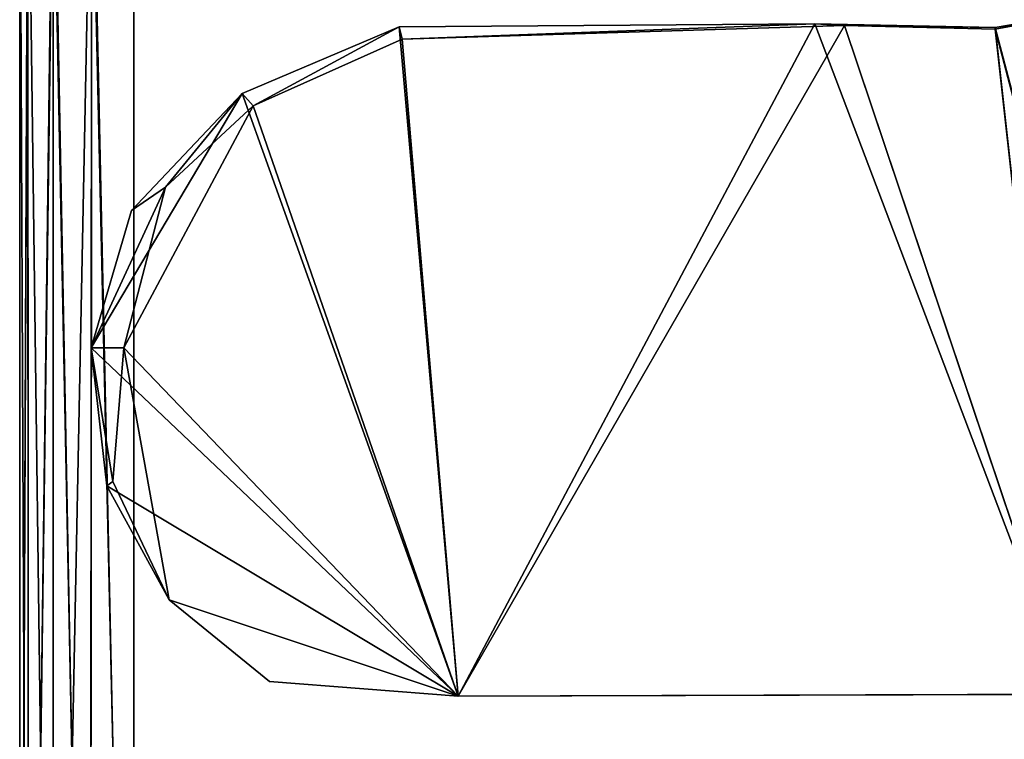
# Model space of a CAD drawing. Extents: x 0 to 35.8, y 0 to 30.4.
# Tile 10 of 106: x 0 to 1.7, y 4 to 5.2. Entities that reach past the tile are written whole.
import ezdxf

# ---------------------------------------------------------------- set-up
doc = ezdxf.new("R2010")
doc.units = 0
doc.header["$MEASUREMENT"] = 0
doc.layers.get('0').update_dxf_attribs({"color": 13, "linetype": 'CONTINUOUS'})
for name, color, linetype in [('BSH_B36CD50SNB_SYMBOL_-_BO', 59, 'CONTINUOUS'), ('BSH_B36CD50SNB_SYMBOL_-_DO', 59, 'CONTINUOUS'), ('BSH_B36CD50SNB_SYMBOL_-_DR', 59, 'CONTINUOUS')]:
    doc.layers.add(name, color=color, linetype=linetype)

# ---------------------------------------------------------------- blocks, each defined once
blk = doc.blocks.new('B36CD50SNB_TRADECAD_DXF')
at = {"layer": 'BSH_B36CD50SNB_SYMBOL_-_BO', "color": 0}
for p, q in [((1.6359, 5.1564, 68.5561), (1.8378, 5.1981, 68.5561)), ((1.6359, 5.1564, 68.5561), (1.8378, 5.1981, 68.5561)), ((1.6359, 5.1594, 69.4599), (1.8455, 5.1953, 69.4599)), ((1.6359, 5.1594, 69.4599), (1.8455, 5.1953, 69.4599)), ((0.3729, 5.0485, 69.4599), (0.6365, 5.1606, 69.4599)), ((0.3729, 5.0485, 69.4599), (0.6365, 5.1606, 69.4599)), ((1.3334, 5.1655, 69.4599), (0.6365, 5.1606, 69.4599)), ((1.3334, 5.1655, 69.4599), (0.6365, 5.1606, 69.4599)), ((0.7353, 4.0389, 69.4599), (0.6365, 5.1606, 69.4599)), ((0.7353, 4.0389, 69.4599), (0.6365, 5.1606, 69.4599)), ((0.6365, 5.1606, 69.4599), (0.6416, 5.1401, 68.5561)), ((0.6365, 5.1606, 69.4599), (0.6416, 5.1401, 68.5561)), ((0.6416, 5.1401, 68.5561), (1.3829, 5.1628, 68.5561)), ((0.6416, 5.1401, 68.5561), (1.3829, 5.1628, 68.5561)), ((1.7599, 4.0419, 69.4599), (1.3334, 5.1655, 69.4599)), ((1.3334, 5.1655, 69.4599), (1.6359, 5.1594, 69.4599)), ((1.7599, 4.0419, 69.4599), (1.3334, 5.1655, 69.4599)), ((1.3334, 5.1655, 69.4599), (1.6359, 5.1594, 69.4599)), ((1.3829, 5.1628, 68.5561), (1.3334, 5.1655, 69.4599)), ((1.3829, 5.1628, 68.5561), (1.3334, 5.1655, 69.4599)), ((1.3829, 5.1628, 68.5561), (1.6359, 5.1564, 68.5561)), ((1.3829, 5.1628, 68.5561), (1.6359, 5.1564, 68.5561)), ((1.3829, 5.1628, 68.5561), (1.7599, 4.0419, 68.5561)), ((1.3829, 5.1628, 68.5561), (1.7599, 4.0419, 68.5561)), ((1.9256, 4.0594, 69.4599), (1.6359, 5.1594, 69.4599)), ((1.9256, 4.0594, 69.4599), (1.6359, 5.1594, 69.4599)), ((1.6359, 5.1594, 69.4599), (1.6359, 5.1564, 68.5561)), ((1.6359, 5.1594, 69.4599), (1.6359, 5.1564, 68.5561)), ((1.6359, 5.1564, 68.5561), (1.9235, 4.0594, 68.5561)), ((1.6359, 5.1564, 68.5561), (1.9235, 4.0594, 68.5561)), ((0.3917, 5.0279, 68.5561), (0.6416, 5.1401, 68.5561)), ((0.3917, 5.0279, 68.5561), (0.6416, 5.1401, 68.5561)), ((0.6416, 5.1401, 68.5561), (0.7353, 4.0389, 68.5561)), ((0.6416, 5.1401, 68.5561), (0.7353, 4.0389, 68.5561)), ((0.1199, 4.6224, 69.4599), (0.3729, 5.0485, 69.4599)), ((0.1199, 4.6224, 69.4599), (0.3729, 5.0485, 69.4599)), ((0.1873, 4.8529, 69.4599), (0.3729, 5.0485, 69.4599)), ((0.1873, 4.8529, 69.4599), (0.3729, 5.0485, 69.4599)), ((0.3729, 5.0485, 69.4599), (0.3917, 5.0279, 68.5561)), ((0.3729, 5.0485, 69.4599), (0.3917, 5.0279, 68.5561)), ((0.3917, 5.0279, 68.5561), (0.1749, 4.6224, 68.5561)), ((0.3917, 5.0279, 68.5561), (0.1749, 4.6224, 68.5561)), ((0.2446, 4.892, 68.5561), (0.3917, 5.0279, 68.5561)), ((0.2446, 4.892, 68.5561), (0.3917, 5.0279, 68.5561)), ((0.1749, 4.6224, 68.5561), (0.2446, 4.892, 68.5561)), ((0.1749, 4.6224, 68.5561), (0.2446, 4.892, 68.5561)), ((0.1873, 4.8529, 69.4599), (0.2446, 4.892, 68.5561)), ((0.1873, 4.8529, 69.4599), (0.2446, 4.892, 68.5561)), ((0.1199, 4.6224, 69.4599), (0.1873, 4.8529, 69.4599)), ((0.1199, 4.6224, 69.4599), (0.1873, 4.8529, 69.4599)), ((0.1199, 4.6224, 69.4599), (0.1463, 4.3913, 69.4596)), ((0.1199, 4.6224, 69.4599), (0.7353, 4.0389, 69.4599)), ((0.1199, 4.6224, 69.4599), (0.7353, 4.0389, 69.4599)), ((0.1199, 4.6224, 69.4599), (0.1463, 4.3913, 69.4596)), ((0.1749, 4.6224, 68.5561), (0.1199, 4.6224, 69.4599)), ((0.1749, 4.6224, 68.5561), (0.1199, 4.6224, 69.4599)), ((0.1563, 4.3985, 68.5631), (0.1749, 4.6224, 68.5561)), ((0.1563, 4.3985, 68.5631), (0.1749, 4.6224, 68.5561)), ((0.1749, 4.6224, 68.5561), (0.7353, 4.0389, 68.5561)), ((0.2507, 4.2002, 68.5561), (0.1749, 4.6224, 68.5561)), ((0.1749, 4.6224, 68.5561), (0.7353, 4.0389, 68.5561)), ((0.2507, 4.2002, 68.5561), (0.1749, 4.6224, 68.5561)), ((0.1463, 4.3913, 69.4596), (0.1563, 4.3985, 68.5631)), ((0.1463, 4.3913, 69.4596), (0.1563, 4.3985, 68.5631)), ((0.2507, 4.2002, 68.5561), (0.1563, 4.3985, 68.5631)), ((0.2507, 4.2002, 68.5561), (0.1563, 4.3985, 68.5631)), ((0.2507, 4.2002, 69.4599), (0.1463, 4.3913, 69.4596)), ((0.2507, 4.2002, 69.4599), (0.1463, 4.3913, 69.4596)), ((0.4187, 4.0634, 69.4599), (0.2507, 4.2002, 69.4599)), ((0.2507, 4.2002, 69.4599), (0.7353, 4.0389, 69.4599)), ((0.2507, 4.2002, 69.4599), (0.7353, 4.0389, 69.4599)), ((0.4187, 4.0634, 69.4599), (0.2507, 4.2002, 69.4599)), ((0.4187, 4.0634, 68.5561), (0.2507, 4.2002, 68.5561)), ((0.2507, 4.2002, 69.4599), (0.2507, 4.2002, 68.5561)), ((0.4187, 4.0634, 68.5561), (0.2507, 4.2002, 68.5561)), ((0.2507, 4.2002, 69.4599), (0.2507, 4.2002, 68.5561)), ((0.7353, 4.0389, 69.4599), (0.4187, 4.0634, 69.4599)), ((0.4187, 4.0634, 69.4599), (0.4187, 4.0634, 68.5561)), ((0.7353, 4.0389, 69.4599), (0.4187, 4.0634, 69.4599)), ((0.7353, 4.0389, 68.5561), (0.4187, 4.0634, 68.5561)), ((0.4187, 4.0634, 69.4599), (0.4187, 4.0634, 68.5561)), ((0.7353, 4.0389, 68.5561), (0.4187, 4.0634, 68.5561)), ((1.7599, 4.0419, 68.5561), (0.7353, 4.0389, 68.5561)), ((0.7353, 4.0389, 69.4599), (1.7599, 4.0419, 69.4599)), ((0.7353, 4.0389, 69.4599), (1.7599, 4.0419, 69.4599)), ((1.7599, 4.0419, 68.5561), (0.7353, 4.0389, 68.5561)), ((0.7353, 4.0389, 68.5561), (0.7353, 4.0389, 69.4599)), ((0.7353, 4.0389, 68.5561), (0.7353, 4.0389, 69.4599))]:
    blk.add_line(p, q, dxfattribs=at)
at = {"layer": 'BSH_B36CD50SNB_SYMBOL_-_DO', "color": 0}
for p, q in [((0, 5.4992, 68.3648), (0, 3.8408, 68.3648)), ((0, 3.8408, 68.3648), (0, 5.4992, 27.2456)), ((0, 2.4145, 27.2456), (0, 5.4992, 27.2456)), ((0, 3.8408, 68.3648), (0, 5.4992, 27.2456)), ((0, 5.4992, 68.3648), (0, 3.8408, 68.3648)), ((0, 2.4145, 27.2456), (0, 5.4992, 27.2456)), ((0.0134, 5.4992, 27.1752), (0.0145, 2.4145, 27.1725)), ((0.0134, 5.4992, 27.1752), (0.0145, 2.4145, 27.1725)), ((0.056, 2.4145, 27.1104), (0.056, 5.4992, 27.1104)), ((0.056, 2.4145, 27.1104), (0.056, 5.4992, 27.1104)), ((0.118, 2.4145, 27.0689), (0.1208, 5.4992, 27.0678)), ((0.118, 2.4145, 27.0689), (0.1208, 5.4992, 27.0678)), ((0.1912, 2.4145, 27.0544), (0.1912, 5.4992, 27.0544)), ((0.1912, 2.4145, 27.0544), (0.1912, 5.4992, 27.0544))]:
    blk.add_line(p, q, dxfattribs=at)
at = {"layer": 'BSH_B36CD50SNB_SYMBOL_-_DR', "color": 0}
for p, q in [((0, 2.3266, 1.0393), (0, 5.5893, 1.0393)), ((0, 5.5893, 26.3639), (0, 2.3266, 26.3639)), ((0, 2.3266, 1.0393), (0, 5.5893, 1.0393)), ((0, 5.5893, 26.3639), (0, 2.3266, 26.3639)), ((0.0134, 5.5893, 0.9689), (0.0145, 2.3266, 0.9661)), ((0.0134, 5.5893, 0.9689), (0.0145, 2.3266, 0.9661)), ((0.0145, 2.3266, 26.4371), (0.0134, 5.5893, 26.4343)), ((0.0145, 2.3266, 26.4371), (0.0134, 5.5893, 26.4343)), ((0.056, 5.5893, 0.9041), (0.056, 2.3266, 0.9041)), ((0.056, 5.5893, 0.9041), (0.056, 2.3266, 0.9041)), ((0.056, 2.3266, 26.4991), (0.056, 5.5893, 26.4991)), ((0.056, 2.3266, 26.4991), (0.056, 5.5893, 26.4991)), ((0.1208, 5.5893, 0.8615), (0.118, 2.3266, 0.8626)), ((0.118, 2.3266, 26.5406), (0.1208, 5.5893, 26.5417)), ((0.1208, 5.5893, 0.8615), (0.118, 2.3266, 0.8626)), ((0.118, 2.3266, 26.5406), (0.1208, 5.5893, 26.5417)), ((0.1912, 2.3266, 0.8481), (0.1912, 5.5893, 0.8481)), ((0.1912, 5.5893, 26.5552), (0.1912, 2.3266, 26.5552)), ((0.1912, 2.3266, 0.8481), (0.1912, 5.5893, 0.8481)), ((0.1912, 5.5893, 26.5552), (0.1912, 2.3266, 26.5552))]:
    blk.add_line(p, q, dxfattribs=at)
at = {"layer": 'BSH_B36CD50SNB_SYMBOL_-_BO', "color": 250}
mesh = blk.add_polyface(dxfattribs=at)
corners = [(1.9235, 4.0594, 68.5561), (1.8378, 5.1981, 68.5561), (1.6359, 5.1564, 68.5561), (2.1499, 4.111, 68.5561)]
mesh.append_faces([[corners[k] for k in face] for face in [(0, 1, 2), (1, 0, 3)]], dxfattribs={"vtx0": -1, "color": 250})
mesh = blk.add_polyface(dxfattribs=at)
corners = [(1.8455, 5.1953, 69.4599), (1.6359, 5.1564, 68.5561), (1.8378, 5.1981, 68.5561)]
mesh.append_faces([[corners[k] for k in face] for face in [(0, 1, 2)]], dxfattribs={"color": 250})
mesh = blk.add_polyface(dxfattribs=at)
corners = [(1.8455, 5.1953, 69.4599), (1.9256, 4.0594, 69.4599), (1.6359, 5.1594, 69.4599), (2.1499, 4.111, 69.4599)]
mesh.append_faces([[corners[k] for k in face] for face in [(0, 1, 2), (1, 0, 3)]], dxfattribs={"vtx0": -1, "color": 250})
mesh = blk.add_polyface(dxfattribs=at)
corners = [(1.6359, 5.1594, 69.4599), (1.6359, 5.1564, 68.5561), (1.8455, 5.1953, 69.4599)]
mesh.append_faces([[corners[k] for k in face] for face in [(0, 1, 2)]], dxfattribs={"color": 250})
mesh = blk.add_polyface(dxfattribs=at)
corners = [(0.3729, 5.0485, 69.4599), (0.7353, 4.0389, 69.4599), (0.1199, 4.6224, 69.4599), (0.6365, 5.1606, 69.4599)]
mesh.append_faces([[corners[k] for k in face] for face in [(0, 1, 2), (1, 0, 3)]], dxfattribs={"vtx0": -1, "color": 250})
mesh = blk.add_polyface(dxfattribs=at)
corners = [(0.3729, 5.0485, 69.4599), (0.3917, 5.0279, 68.5561), (0.6365, 5.1606, 69.4599)]
mesh.append_faces([[corners[k] for k in face] for face in [(0, 1, 2)]], dxfattribs={"color": 250})
mesh = blk.add_polyface(dxfattribs=at)
corners = [(0.6365, 5.1606, 69.4599), (0.3917, 5.0279, 68.5561), (0.6416, 5.1401, 68.5561)]
mesh.append_faces([[corners[k] for k in face] for face in [(0, 1, 2)]], dxfattribs={"color": 250})
mesh = blk.add_polyface(dxfattribs=at)
corners = [(1.3334, 5.1655, 69.4599), (0.7353, 4.0389, 69.4599), (0.6365, 5.1606, 69.4599), (1.7599, 4.0419, 69.4599)]
mesh.append_faces([[corners[k] for k in face] for face in [(0, 1, 2), (1, 0, 3)]], dxfattribs={"vtx0": -1, "color": 250})
mesh = blk.add_polyface(dxfattribs=at)
corners = [(0.6365, 5.1606, 69.4599), (0.6416, 5.1401, 68.5561), (1.3334, 5.1655, 69.4599)]
mesh.append_faces([[corners[k] for k in face] for face in [(0, 1, 2)]], dxfattribs={"color": 250})
mesh = blk.add_polyface(dxfattribs=at)
corners = [(1.3334, 5.1655, 69.4599), (0.6416, 5.1401, 68.5561), (1.3829, 5.1628, 68.5561)]
mesh.append_faces([[corners[k] for k in face] for face in [(0, 1, 2)]], dxfattribs={"color": 250})
mesh = blk.add_polyface(dxfattribs=at)
corners = [(0.7353, 4.0389, 68.5561), (1.3829, 5.1628, 68.5561), (0.6416, 5.1401, 68.5561), (1.7599, 4.0419, 68.5561)]
mesh.append_faces([[corners[k] for k in face] for face in [(0, 1, 2), (1, 0, 3)]], dxfattribs={"vtx0": -1, "color": 250})
mesh = blk.add_polyface(dxfattribs=at)
corners = [(1.6359, 5.1594, 69.4599), (1.7599, 4.0419, 69.4599), (1.3334, 5.1655, 69.4599), (1.9256, 4.0594, 69.4599)]
mesh.append_faces([[corners[k] for k in face] for face in [(0, 1, 2), (1, 0, 3)]], dxfattribs={"vtx0": -1, "color": 250})
mesh = blk.add_polyface(dxfattribs=at)
corners = [(1.6359, 5.1594, 69.4599), (1.3829, 5.1628, 68.5561), (1.6359, 5.1564, 68.5561), (1.3334, 5.1655, 69.4599)]
mesh.append_faces([[corners[k] for k in face] for face in [(0, 1, 2), (1, 0, 3)]], dxfattribs={"vtx0": -1, "color": 250})
mesh = blk.add_polyface(dxfattribs=at)
corners = [(1.7599, 4.0419, 68.5561), (1.6359, 5.1564, 68.5561), (1.3829, 5.1628, 68.5561), (1.9235, 4.0594, 68.5561)]
mesh.append_faces([[corners[k] for k in face] for face in [(0, 1, 2), (1, 0, 3)]], dxfattribs={"vtx0": -1, "color": 250})
mesh = blk.add_polyface(dxfattribs=at)
corners = [(0.7353, 4.0389, 68.5561), (0.3917, 5.0279, 68.5561), (0.1749, 4.6224, 68.5561), (0.6416, 5.1401, 68.5561)]
mesh.append_faces([[corners[k] for k in face] for face in [(0, 1, 2), (1, 0, 3)]], dxfattribs={"vtx0": -1, "color": 250})
mesh = blk.add_polyface(dxfattribs=at)
corners = [(0.3729, 5.0485, 69.4599), (0.1199, 4.6224, 69.4599), (0.1873, 4.8529, 69.4599)]
mesh.append_faces([[corners[k] for k in face] for face in [(0, 1, 2)]], dxfattribs={"color": 250})
mesh = blk.add_polyface(dxfattribs=at)
corners = [(0.3729, 5.0485, 69.4599), (0.1873, 4.8529, 69.4599), (0.2446, 4.892, 68.5561)]
mesh.append_faces([[corners[k] for k in face] for face in [(0, 1, 2)]], dxfattribs={"color": 250})
mesh = blk.add_polyface(dxfattribs=at)
corners = [(0.3729, 5.0485, 69.4599), (0.2446, 4.892, 68.5561), (0.3917, 5.0279, 68.5561)]
mesh.append_faces([[corners[k] for k in face] for face in [(0, 1, 2)]], dxfattribs={"color": 250})
mesh = blk.add_polyface(dxfattribs=at)
corners = [(0.3917, 5.0279, 68.5561), (0.2446, 4.892, 68.5561), (0.1749, 4.6224, 68.5561)]
mesh.append_faces([[corners[k] for k in face] for face in [(0, 1, 2)]], dxfattribs={"color": 250})
mesh = blk.add_polyface(dxfattribs=at)
corners = [(0.2446, 4.892, 68.5561), (0.1199, 4.6224, 69.4599), (0.1749, 4.6224, 68.5561)]
mesh.append_faces([[corners[k] for k in face] for face in [(0, 1, 2)]], dxfattribs={"color": 250})
mesh = blk.add_polyface(dxfattribs=at)
corners = [(0.2446, 4.892, 68.5561), (0.1873, 4.8529, 69.4599), (0.1199, 4.6224, 69.4599)]
mesh.append_faces([[corners[k] for k in face] for face in [(0, 1, 2)]], dxfattribs={"color": 250})
mesh = blk.add_polyface(dxfattribs=at)
corners = [(0.7353, 4.0389, 69.4599), (0.1463, 4.3913, 69.4596), (0.1199, 4.6224, 69.4599), (0.2507, 4.2002, 69.4599)]
mesh.append_faces([[corners[k] for k in face] for face in [(0, 1, 2), (1, 0, 3)]], dxfattribs={"vtx0": -1, "color": 250})
mesh = blk.add_polyface(dxfattribs=at)
corners = [(0.1199, 4.6224, 69.4599), (0.1463, 4.3913, 69.4596), (0.1563, 4.3985, 68.5631)]
mesh.append_faces([[corners[k] for k in face] for face in [(0, 1, 2)]], dxfattribs={"color": 250})
mesh = blk.add_polyface(dxfattribs=at)
corners = [(0.1199, 4.6224, 69.4599), (0.1563, 4.3985, 68.5631), (0.1749, 4.6224, 68.5561)]
mesh.append_faces([[corners[k] for k in face] for face in [(0, 1, 2)]], dxfattribs={"color": 250})
mesh = blk.add_polyface(dxfattribs=at)
corners = [(0.2507, 4.2002, 68.5561), (0.1749, 4.6224, 68.5561), (0.1563, 4.3985, 68.5631)]
mesh.append_faces([[corners[k] for k in face] for face in [(0, 1, 2)]], dxfattribs={"color": 250})
mesh = blk.add_polyface(dxfattribs=at)
corners = [(0.2507, 4.2002, 68.5561), (0.7353, 4.0389, 68.5561), (0.1749, 4.6224, 68.5561), (0.4187, 4.0634, 68.5561)]
mesh.append_faces([[corners[k] for k in face] for face in [(0, 1, 2), (1, 0, 3)]], dxfattribs={"vtx0": -1, "color": 250})
mesh = blk.add_polyface(dxfattribs=at)
corners = [(0.1563, 4.3985, 68.5631), (0.1463, 4.3913, 69.4596), (0.2507, 4.2002, 69.4599)]
mesh.append_faces([[corners[k] for k in face] for face in [(0, 1, 2)]], dxfattribs={"color": 250})
mesh = blk.add_polyface(dxfattribs=at)
corners = [(0.1563, 4.3985, 68.5631), (0.2507, 4.2002, 69.4599), (0.2507, 4.2002, 68.5561)]
mesh.append_faces([[corners[k] for k in face] for face in [(0, 1, 2)]], dxfattribs={"color": 250})
mesh = blk.add_polyface(dxfattribs=at)
corners = [(0.7353, 4.0389, 69.4599), (0.4187, 4.0634, 69.4599), (0.2507, 4.2002, 69.4599)]
mesh.append_faces([[corners[k] for k in face] for face in [(0, 1, 2)]], dxfattribs={"color": 250})
mesh = blk.add_polyface(dxfattribs=at)
corners = [(0.2507, 4.2002, 69.4599), (0.4187, 4.0634, 68.5561), (0.2507, 4.2002, 68.5561), (0.4187, 4.0634, 69.4599)]
mesh.append_faces([[corners[k] for k in face] for face in [(0, 1, 2), (1, 0, 3)]], dxfattribs={"vtx0": -1, "color": 250})
mesh = blk.add_polyface(dxfattribs=at)
corners = [(0.4187, 4.0634, 69.4599), (0.7353, 4.0389, 68.5561), (0.4187, 4.0634, 68.5561), (0.7353, 4.0389, 69.4599)]
mesh.append_faces([[corners[k] for k in face] for face in [(0, 1, 2), (1, 0, 3)]], dxfattribs={"vtx0": -1, "color": 250})
mesh = blk.add_polyface(dxfattribs=at)
corners = [(0.7353, 4.0389, 69.4599), (1.7599, 4.0419, 68.5561), (0.7353, 4.0389, 68.5561), (1.7599, 4.0419, 69.4599)]
mesh.append_faces([[corners[k] for k in face] for face in [(0, 1, 2), (1, 0, 3)]], dxfattribs={"vtx0": -1, "color": 250})
at = {"layer": 'BSH_B36CD50SNB_SYMBOL_-_DO', "color": 250}
mesh = blk.add_polyface(dxfattribs=at)
corners = [(0, 5.4992, 68.3648), (0, 3.8408, 68.3648), (0, 5.4992, 27.2456)]
mesh.append_faces([[corners[k] for k in face] for face in [(0, 1, 2)]], dxfattribs={"color": 250})
mesh = blk.add_polyface(dxfattribs=at)
corners = [(0, 5.4992, 27.2456), (0, 2.4145, 69.4602), (0, 2.4145, 27.2456), (0, 3.8408, 68.3648)]
mesh.append_faces([[corners[k] for k in face] for face in [(0, 1, 2), (1, 0, 3)]], dxfattribs={"vtx0": -1, "color": 250})
mesh = blk.add_polyface(dxfattribs=at)
corners = [(13.2283, 3.8791, 68.3648), (0, 3.8408, 68.3648), (0, 5.4992, 68.3648)]
mesh.append_faces([[corners[k] for k in face] for face in [(0, 1, 2)]], dxfattribs={"color": 250})
mesh = blk.add_polyface(dxfattribs=at)
corners = [(13.2312, 5.4992, 68.3648), (13.2283, 3.8791, 68.3648), (0, 5.4992, 68.3648)]
mesh.append_faces([[corners[k] for k in face] for face in [(0, 1, 2)]], dxfattribs={"color": 250})
mesh = blk.add_polyface(dxfattribs=at)
corners = [(0.0134, 5.4992, 27.1752), (0, 2.4145, 27.2456), (0.0145, 2.4145, 27.1725), (0, 5.4992, 27.2456)]
mesh.append_faces([[corners[k] for k in face] for face in [(0, 1, 2), (1, 0, 3)]], dxfattribs={"vtx0": -1, "color": 250})
mesh = blk.add_polyface(dxfattribs=at)
corners = [(0.056, 5.4992, 27.1104), (0.0145, 2.4145, 27.1725), (0.056, 2.4145, 27.1104), (0.0134, 5.4992, 27.1752)]
mesh.append_faces([[corners[k] for k in face] for face in [(0, 1, 2), (1, 0, 3)]], dxfattribs={"vtx0": -1, "color": 250})
mesh = blk.add_polyface(dxfattribs=at)
corners = [(0.118, 2.4145, 27.0689), (0.056, 5.4992, 27.1104), (0.056, 2.4145, 27.1104), (0.1208, 5.4992, 27.0678)]
mesh.append_faces([[corners[k] for k in face] for face in [(0, 1, 2), (1, 0, 3)]], dxfattribs={"vtx0": -1, "color": 250})
mesh = blk.add_polyface(dxfattribs=at)
corners = [(0.1912, 2.4145, 27.0544), (0.1208, 5.4992, 27.0678), (0.118, 2.4145, 27.0689), (0.1912, 5.4992, 27.0544)]
mesh.append_faces([[corners[k] for k in face] for face in [(0, 1, 2), (1, 0, 3)]], dxfattribs={"vtx0": -1, "color": 250})
mesh = blk.add_polyface(dxfattribs=at)
corners = [(17.5297, 2.4145, 27.0544), (0.1912, 5.4992, 27.0544), (0.1912, 2.4145, 27.0544), (17.5297, 5.4992, 27.0544)]
mesh.append_faces([[corners[k] for k in face] for face in [(0, 1, 2), (1, 0, 3)]], dxfattribs={"vtx0": -1, "color": 250})
at = {"layer": 'BSH_B36CD50SNB_SYMBOL_-_DR', "color": 250}
mesh = blk.add_polyface(dxfattribs=at)
corners = [(0, 5.5893, 1.0393), (0, 2.3266, 26.3639), (0, 2.3266, 1.0393), (0, 5.5893, 26.3639)]
mesh.append_faces([[corners[k] for k in face] for face in [(0, 1, 2), (1, 0, 3)]], dxfattribs={"vtx0": -1, "color": 250})
mesh = blk.add_polyface(dxfattribs=at)
corners = [(0.0134, 5.5893, 0.9689), (0, 2.3266, 1.0393), (0.0145, 2.3266, 0.9661), (0, 5.5893, 1.0393)]
mesh.append_faces([[corners[k] for k in face] for face in [(0, 1, 2), (1, 0, 3)]], dxfattribs={"vtx0": -1, "color": 250})
mesh = blk.add_polyface(dxfattribs=at)
corners = [(0, 5.5893, 26.3639), (0.0145, 2.3266, 26.4371), (0, 2.3266, 26.3639), (0.0134, 5.5893, 26.4343)]
mesh.append_faces([[corners[k] for k in face] for face in [(0, 1, 2), (1, 0, 3)]], dxfattribs={"vtx0": -1, "color": 250})
mesh = blk.add_polyface(dxfattribs=at)
corners = [(0.056, 5.5893, 0.9041), (0.0145, 2.3266, 0.9661), (0.056, 2.3266, 0.9041), (0.0134, 5.5893, 0.9689)]
mesh.append_faces([[corners[k] for k in face] for face in [(0, 1, 2), (1, 0, 3)]], dxfattribs={"vtx0": -1, "color": 250})
mesh = blk.add_polyface(dxfattribs=at)
corners = [(0.0134, 5.5893, 26.4343), (0.056, 2.3266, 26.4991), (0.0145, 2.3266, 26.4371), (0.056, 5.5893, 26.4991)]
mesh.append_faces([[corners[k] for k in face] for face in [(0, 1, 2), (1, 0, 3)]], dxfattribs={"vtx0": -1, "color": 250})
mesh = blk.add_polyface(dxfattribs=at)
corners = [(0.118, 2.3266, 0.8626), (0.056, 5.5893, 0.9041), (0.056, 2.3266, 0.9041), (0.1208, 5.5893, 0.8615)]
mesh.append_faces([[corners[k] for k in face] for face in [(0, 1, 2), (1, 0, 3)]], dxfattribs={"vtx0": -1, "color": 250})
mesh = blk.add_polyface(dxfattribs=at)
corners = [(0.1208, 5.5893, 26.5417), (0.056, 2.3266, 26.4991), (0.056, 5.5893, 26.4991), (0.118, 2.3266, 26.5406)]
mesh.append_faces([[corners[k] for k in face] for face in [(0, 1, 2), (1, 0, 3)]], dxfattribs={"vtx0": -1, "color": 250})
mesh = blk.add_polyface(dxfattribs=at)
corners = [(0.1912, 2.3266, 0.8481), (0.1208, 5.5893, 0.8615), (0.118, 2.3266, 0.8626), (0.1912, 5.5893, 0.8481)]
mesh.append_faces([[corners[k] for k in face] for face in [(0, 1, 2), (1, 0, 3)]], dxfattribs={"vtx0": -1, "color": 250})
mesh = blk.add_polyface(dxfattribs=at)
corners = [(0.1208, 5.5893, 26.5417), (0.1912, 2.3266, 26.5552), (0.118, 2.3266, 26.5406), (0.1912, 5.5893, 26.5552)]
mesh.append_faces([[corners[k] for k in face] for face in [(0, 1, 2), (1, 0, 3)]], dxfattribs={"vtx0": -1, "color": 250})
mesh = blk.add_polyface(dxfattribs=at)
corners = [(17.9195, 2.3266, 0.8481), (0.1912, 5.5893, 0.8481), (0.1912, 2.3266, 0.8481), (17.9195, 5.5893, 0.8481)]
mesh.append_faces([[corners[k] for k in face] for face in [(0, 1, 2), (1, 0, 3)]], dxfattribs={"vtx0": -1, "color": 250})
mesh = blk.add_polyface(dxfattribs=at)
corners = [(17.9195, 5.5893, 26.5552), (0.1912, 2.3266, 26.5552), (0.1912, 5.5893, 26.5552), (17.9195, 2.3266, 26.5552)]
mesh.append_faces([[corners[k] for k in face] for face in [(0, 1, 2), (1, 0, 3)]], dxfattribs={"vtx0": -1, "color": 250})

msp = doc.modelspace()

# ---------------------------------------------------------------- block references
at = {"color": 0}
msp.add_blockref('B36CD50SNB_TRADECAD_DXF', (0, 0), dxfattribs=at)

doc.saveas('drawing.dxf')
